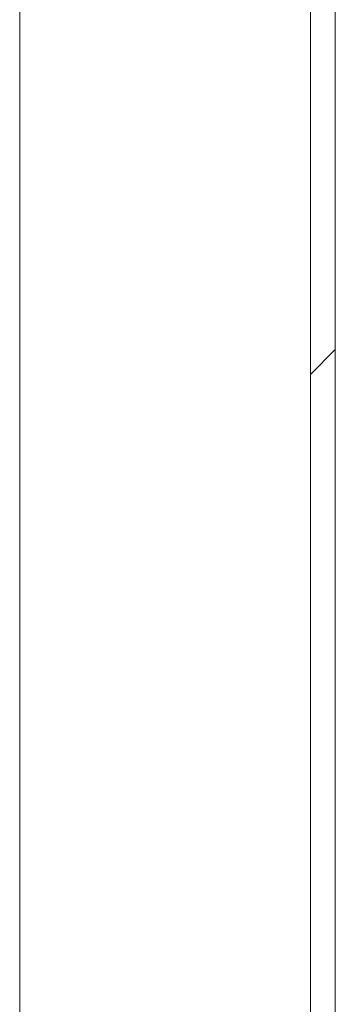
# Model space of a CAD drawing. Header units: millimetres. Extents: x 4 to 1188, y 1 to 840.
# Tile 118 of 256: x 715.24 to 717.42, y 364.91 to 371.72. Entities that reach past the tile are written whole.
import ezdxf

# ---------------------------------------------------------------- set-up
doc = ezdxf.new("R2010")
doc.units = ezdxf.units.MM
doc.layers.add('1', color=7, linetype='Continuous')

msp = doc.modelspace()

# ---------------------------------------------------------------- hatches: boundary and pattern name
at = {"layer": '1', "linetype": 'Continuous', "lineweight": 35}
h = msp.add_hatch(dxfattribs=at)
h.set_pattern_fill('ANSI31', color=154, scale=1.55, angle=-2.13e-14, style=0)
h.paths.add_polyline_path([(717.4184, 358.8605), (717.247, 358.8605), (717.247, 395.6357), (717.4184, 395.6357)], flags=0)

# ---------------------------------------------------------------- linework, layer by layer
at = {"layer": '1', "color": 154, "linetype": 'Continuous', "lineweight": 13}
for p, q in [((717.247, 358.8605), (717.247, 395.6357)), ((717.4184, 395.6357), (717.4184, 358.8605)), ((715.237, 361.133), (715.237, 380.8045)), ((715.237, 361.133), (715.237, 380.8045)), ((715.237, 361.133), (715.237, 380.8045)), ((715.2372, 380.8045), (715.2372, 361.2342)), ((715.2372, 361.2342), (715.2372, 380.8045)), ((715.2372, 361.2342), (715.2372, 380.8045)), ((715.2372, 361.2342), (715.2372, 380.8045)), ((715.2372, 380.8045), (715.2372, 361.2342)), ((715.2372, 380.8045), (715.2372, 361.2342))]:
    msp.add_line(p, q, dxfattribs=at)

doc.saveas('drawing.dxf')
